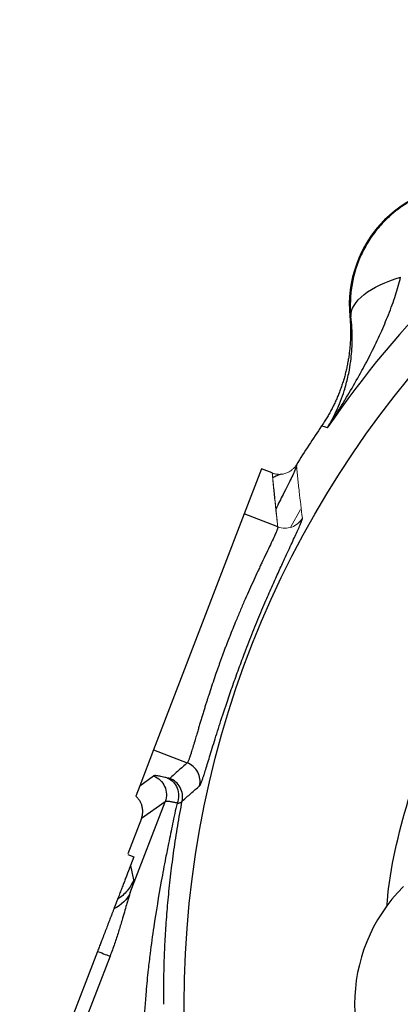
# Model space of a CAD drawing. Header units: inches. Extents: x 0.3 to 34.1, y 0.2 to 21.7.
# Tile 7 of 28: x 3.5 to 5, y 10 to 13.6. Entities that reach past the tile are written whole.
import ezdxf

# ---------------------------------------------------------------- set-up
doc = ezdxf.new("R2010")
doc.units = ezdxf.units.IN
doc.header["$MEASUREMENT"] = 0

msp = doc.modelspace()

# ---------------------------------------------------------------- linework, layer by layer
at = {"color": 7, "linetype": 'Continuous', "lineweight": 25}
for p, q in [((4.7796, 12.5349), (4.7756, 12.5352)), ((4.6806, 12.1207), (4.6697, 12.124)), ((4.6912, 12.1175), (4.6806, 12.1207)), ((4.4436, 11.9634), (4.3786, 11.794)), ((4.4844, 11.9478), (4.4436, 11.9634)), ((4.3786, 11.794), (4.0386, 10.9084)), ((4.5054, 11.7454), (4.3786, 11.794)), ((4.0386, 10.9084), (3.987, 10.7739)), ((4.0386, 10.9084), (4.1654, 10.8597)), ((3.987, 10.7739), (4.0391, 10.8108)), ((3.987, 10.7739), (3.972, 10.7349)), ((3.9862, 10.7186), (3.9907, 10.708)), ((3.9514, 10.3732), (4.0822, 10.714)), ((4.0822, 10.714), (3.9934, 10.651)), ((3.9934, 10.651), (3.9424, 10.5182)), ((3.9429, 10.5159), (3.965, 10.5074)), ((3.965, 10.5074), (3.9523, 10.4742)), ((3.9523, 10.4742), (3.9642, 10.4212)), ((3.8287, 10.1523), (3.5365, 9.3912))]:
    msp.add_line(p, q, dxfattribs=at)
at = {"color": 144, "linetype": 'Continuous', "lineweight": 18}
msp.add_line((4.5903, 11.8106), (4.5542, 11.7458), dxfattribs=at)
at = {"color": 8, "linetype": 'Continuous', "lineweight": 25}
msp.add_line((3.8756, 10.1343), (3.5563, 9.3027), dxfattribs=at)
at = {"color": 7, "linetype": 'Continuous', "lineweight": 25}
msp.add_circle((7.8495, 9.9536), 3.6954, dxfattribs=at)
for centre, radius, start, end in [((7.8495, 9.9536), 3.8286, 124.4163, 145.5837), ((5.2253, 12.5778), 0.4517, 84.581, 185.4189), ((7.8495, 9.9536), 3.85, 145.6839, 148.2695)]:
    msp.add_arc(centre, radius, start, end, dxfattribs=at)
msp.add_ellipse((5.4197, 9.9536), major_axis=(-0.6262, 0), ratio=0.998099, start_param=5.498738, end_param=7.067632, dxfattribs=at)
for points, knots in [([(5.2245, 13.0258), (5.2195, 13.0258), (5.2096, 13.0257), (5.1946, 13.025), (5.1797, 13.0238), (5.1648, 13.022), (5.1499, 13.0198), (5.135, 13.0171), (5.1203, 13.0138), (5.1056, 13.0101), (5.091, 13.0058), (5.0765, 13.001), (5.0622, 12.9958), (5.048, 12.99), (5.034, 12.9837), (5.0202, 12.977), (5.0066, 12.9697), (4.9933, 12.962), (4.9801, 12.9538), (4.9673, 12.9451), (4.9547, 12.9359), (4.9425, 12.9263), (4.9305, 12.9163), (4.9189, 12.9058), (4.9041, 12.8915), (4.8868, 12.8729), (4.8677, 12.8495), (4.8504, 12.825), (4.8348, 12.7995), (4.8211, 12.7732), (4.8092, 12.7463), (4.7992, 12.7188), (4.7911, 12.6909), (4.7848, 12.6628), (4.7804, 12.6344), (4.7777, 12.6061), (4.7774, 12.5872), (4.7773, 12.5778)], [0, 0, 0, 0, 0.021314, 0.042663, 0.064046, 0.085465, 0.106921, 0.128413, 0.149942, 0.17151, 0.193116, 0.214761, 0.236447, 0.258172, 0.279939, 0.301747, 0.323598, 0.345491, 0.367427, 0.389408, 0.411432, 0.433502, 0.455617, 0.477778, 0.499986, 0.543055, 0.585856, 0.628393, 0.670669, 0.71269, 0.754457, 0.795976, 0.837252, 0.878287, 0.919087, 0.959657, 1, 1, 1, 1]), ([(4.9151, 10.321), (4.9155, 10.3271), (4.9253, 10.4618), (4.9902, 10.7197), (5.0869, 11.0114), (5.1827, 11.2252), (5.2581, 11.374), (5.3512, 11.5339), (5.4643, 11.7026), (5.6, 11.8772), (5.73, 12.0204), (5.8438, 12.1315), (5.9323, 12.2108), (6.0234, 12.2859), (6.1171, 12.3568), (6.2602, 12.4561), (6.4583, 12.5736), (6.6676, 12.6705), (6.8276, 12.7314), (6.9333, 12.7671), (7.0344, 12.7971), (7.1305, 12.8221), (7.2214, 12.8427), (7.3068, 12.8592), (7.3938, 12.8742), (7.4527, 12.8806), (7.4848, 12.884)], [0, 0, 0, 0, 0.004717, 0.103584, 0.202396, 0.240478, 0.283155, 0.330432, 0.38232, 0.438829, 0.499975, 0.530514, 0.560884, 0.591083, 0.621109, 0.650958, 0.724776, 0.797456, 0.827575, 0.856116, 0.883083, 0.908474, 0.932293, 0.95454, 0.975217, 1, 1, 1, 1]), ([(4.6912, 12.1175), (4.6971, 12.1265), (4.7081, 12.1432), (4.7229, 12.1663), (4.7395, 12.1925), (4.7578, 12.2222), (4.7866, 12.2704), (4.8196, 12.3287), (4.8575, 12.4007), (4.891, 12.4705), (4.9166, 12.5307), (4.9346, 12.5782), (4.9469, 12.614), (4.9575, 12.6485), (4.9634, 12.6713), (4.9663, 12.6824)], [0, 0, 0, 0, 0.05204, 0.095877, 0.131511, 0.200819, 0.262906, 0.400576, 0.521414, 0.651572, 0.768729, 0.831202, 0.890559, 0.946818, 1, 1, 1, 1]), ([(4.7795, 12.5349), (4.7787, 12.5623), (4.7963, 12.5914), (4.8622, 12.6434), (4.9105, 12.6664), (4.9662, 12.6824)], [0, 0, 0, 0, 0.5, 0.5, 1, 1, 1, 1]), ([(4.7756, 12.5352), (4.7761, 12.5292), (4.7772, 12.5172), (4.7781, 12.4991), (4.7785, 12.4811), (4.7783, 12.4631), (4.7777, 12.445), (4.7765, 12.427), (4.7748, 12.409), (4.7727, 12.3911), (4.7699, 12.3733), (4.7667, 12.3555), (4.763, 12.3378), (4.7587, 12.3203), (4.754, 12.3029), (4.7487, 12.2856), (4.743, 12.2685), (4.7367, 12.2516), (4.73, 12.2348), (4.7228, 12.2183), (4.7151, 12.202), (4.7069, 12.1859), (4.6983, 12.17), (4.6892, 12.1544), (4.6797, 12.139), (4.673, 12.129), (4.6697, 12.124)], [0, 0, 0, 0, 0.041666, 0.083331, 0.124997, 0.166664, 0.208332, 0.25, 0.291667, 0.333334, 0.375, 0.416664, 0.458328, 0.49999, 0.541653, 0.583317, 0.624982, 0.666649, 0.708317, 0.749986, 0.791655, 0.833325, 0.874994, 0.916663, 0.958331, 1, 1, 1, 1]), ([(4.6912, 12.1175), (4.7034, 12.1373), (4.7146, 12.1581), (4.7362, 12.2042), (4.7462, 12.2299), (4.7598, 12.2732), (4.7645, 12.2902), (4.7704, 12.3164), (4.7722, 12.3251), (4.7764, 12.3483), (4.7786, 12.3627), (4.783, 12.4009), (4.7845, 12.4252), (4.7847, 12.4777), (4.7831, 12.5061), (4.7796, 12.5349)], [-1.669903, -1.669903, -1.669903, -1.669903, -1.37767, -1.37767, -1.04369, -1.04369, -0.834952, -0.834952, -0.730583, -0.730583, -0.563592, -0.563592, -0.296408, -0.296408, 0, 0, 0, 0]), ([(4.4844, 11.9478), (4.4844, 11.9478), (4.4845, 11.9478), (4.4848, 11.9475), (4.4851, 11.9468), (4.4853, 11.9455), (4.485, 11.9441), (4.4848, 11.9436)], [0, 0, 0, 0, 0.018346, 0.172191, 0.43369, 0.79842, 1, 1, 1, 1]), ([(4.5177, 11.943), (4.5135, 11.942), (4.5071, 11.9405), (4.4918, 11.9323), (4.4867, 11.9296)], [0, 0, 0, 0, 0.665611, 1, 1, 1, 1]), ([(4.2117, 10.7733), (4.212, 10.7735), (4.2125, 10.7741), (4.2135, 10.7756), (4.2146, 10.7776), (4.2157, 10.7801), (4.217, 10.7831), (4.2184, 10.7866), (4.22, 10.7907), (4.2216, 10.7953), (4.2234, 10.8004), (4.2253, 10.806), (4.2274, 10.8122), (4.2331, 10.8297), (4.2441, 10.8653), (4.2638, 10.93), (4.288, 11.0071), (4.3136, 11.0853), (4.3386, 11.1575), (4.3615, 11.2208), (4.3822, 11.276), (4.4003, 11.3225), (4.4154, 11.3605), (4.4306, 11.3976), (4.4457, 11.4338), (4.4641, 11.4772), (4.4857, 11.5264), (4.5093, 11.5789), (4.5347, 11.6342), (4.5601, 11.6886), (4.5764, 11.724), (4.5851, 11.7435), (4.5891, 11.7529), (4.5924, 11.7608), (4.5949, 11.7674), (4.5966, 11.7726), (4.5976, 11.7765), (4.5976, 11.7779), (4.5976, 11.7786)], [0, 0, 0, 0, 0.010668, 0.021277, 0.031836, 0.042357, 0.05285, 0.063325, 0.073793, 0.084265, 0.094752, 0.105263, 0.11581, 0.126402, 0.189235, 0.251748, 0.313652, 0.376072, 0.41876, 0.459923, 0.500325, 0.525567, 0.550456, 0.575129, 0.599725, 0.624387, 0.666249, 0.707467, 0.748715, 0.810697, 0.873952, 0.892306, 0.910459, 0.92846, 0.946362, 0.964217, 0.982079, 1, 1, 1, 1]), ([(4.5054, 11.7454), (4.5054, 11.745), (4.5055, 11.7444), (4.5053, 11.7427), (4.5047, 11.7405), (4.5037, 11.7374), (4.5023, 11.7334), (4.5002, 11.7283), (4.4976, 11.7221), (4.4943, 11.7146), (4.4882, 11.7013), (4.4783, 11.6802), (4.4631, 11.6484), (4.4488, 11.6183), (4.4379, 11.5951), (4.428, 11.574), (4.41, 11.5351), (4.3881, 11.4863), (4.3658, 11.4347), (4.3501, 11.3974), (4.3365, 11.3641), (4.3252, 11.3359), (4.3165, 11.3136), (4.3097, 11.2959), (4.3043, 11.2816), (4.2991, 11.2676), (4.2941, 11.2539), (4.2893, 11.2406), (4.2846, 11.2276), (4.2784, 11.2101), (4.2661, 11.1743), (4.2547, 11.1406), (4.2458, 11.113), (4.2424, 11.1028), (4.2385, 11.0907), (4.2342, 11.0769), (4.2295, 11.062), (4.2247, 11.0464), (4.2199, 11.0305), (4.2153, 11.015), (4.2105, 10.999), (4.2058, 10.9829), (4.2006, 10.9654), (4.1945, 10.9447), (4.1879, 10.9223), (4.1821, 10.9034), (4.1789, 10.893), (4.1772, 10.8878), (4.1762, 10.8848), (4.1748, 10.8806), (4.173, 10.8756), (4.1711, 10.8704), (4.1691, 10.8655), (4.1671, 10.8614), (4.166, 10.8603), (4.1654, 10.8597)], [0, 0, 0, 0, 0.00984, 0.020719, 0.032634, 0.045575, 0.059527, 0.074466, 0.09036, 0.107163, 0.124813, 0.168635, 0.210363, 0.249785, 0.265405, 0.280845, 0.311931, 0.374272, 0.406498, 0.437062, 0.461267, 0.482204, 0.500163, 0.511084, 0.52175, 0.532172, 0.542355, 0.552303, 0.56202, 0.57151, 0.5919, 0.642903, 0.649291, 0.657522, 0.667447, 0.678889, 0.691638, 0.705459, 0.720095, 0.735365, 0.751454, 0.768266, 0.785668, 0.808562, 0.839185, 0.870477, 0.892816, 0.896302, 0.902961, 0.912642, 0.925151, 0.940277, 0.95784, 0.977736, 1, 1, 1, 1]), ([(4.1654, 10.8597), (4.1544, 10.85), (4.1324, 10.8306), (4.1106, 10.8112), (4.0998, 10.8014)], [0, 0, 0, 0, 0.499967, 1, 1, 1, 1]), ([(4.2117, 10.7733), (4.2156, 10.7906), (4.2104, 10.8282), (4.182, 10.8533), (4.1654, 10.8597)], [-1, -1, -1, -1, -0.5, 0, 0, 0, 0]), ([(4.0917, 10.8027), (4.0897, 10.8032), (4.0859, 10.8042), (4.0788, 10.8059), (4.0676, 10.8086), (4.0571, 10.8106), (4.0491, 10.8116), (4.0444, 10.8119), (4.0409, 10.8117), (4.0397, 10.8111), (4.0391, 10.8108)], [0, 0, 0, 0, 0.069086, 0.125014, 0.250022, 0.499962, 0.622493, 0.749975, 0.87499, 1, 1, 1, 1]), ([(4.0391, 10.8108), (4.0482, 10.8073), (4.0567, 10.8019), (4.0709, 10.7884), (4.0767, 10.7803), (4.0846, 10.7623), (4.0869, 10.7526), (4.0874, 10.733), (4.0857, 10.7232), (4.0822, 10.714)], [0, 0, 0, 0, 0.25, 0.25, 0.5, 0.5, 0.75, 0.75, 1, 1, 1, 1]), ([(4.0998, 10.8014), (4.0997, 10.8014), (4.0994, 10.8013), (4.0986, 10.8013), (4.0974, 10.8014), (4.0959, 10.8017), (4.094, 10.8021), (4.0925, 10.8025), (4.0917, 10.8027)], [0, 0, 0, 0, 0.16703, 0.332871, 0.498304, 0.664118, 0.831094, 1, 1, 1, 1]), ([(4.0917, 10.8027), (4.1079, 10.796), (4.1213, 10.782), (4.1347, 10.7473), (4.1348, 10.7266), (4.1282, 10.7084)], [0, 0, 0, 0, 0.5, 0.5, 1, 1, 1, 1]), ([(4.1464, 10.7164), (4.1499, 10.7336), (4.1471, 10.752), (4.1302, 10.7828), (4.1162, 10.7951), (4.0998, 10.8014)], [0, 0, 0, 0, 0.5, 0.5, 1, 1, 1, 1]), ([(4.1464, 10.7164), (4.1572, 10.7259), (4.1788, 10.745), (4.2008, 10.7639), (4.2117, 10.7733)], [0, 0, 0, 0, 0.501952, 1, 1, 1, 1]), ([(3.9934, 10.651), (3.9941, 10.653), (3.9955, 10.6569), (3.997, 10.663), (3.998, 10.6694), (3.9984, 10.676), (3.9983, 10.6828), (3.9975, 10.6896), (3.9958, 10.6979), (3.9925, 10.7077), (3.9871, 10.718), (3.9802, 10.7273), (3.9748, 10.7324), (3.972, 10.7349)], [0, 0, 0, 0, 0.066927, 0.135376, 0.205347, 0.276844, 0.349866, 0.424415, 0.500493, 0.626303, 0.75703, 0.878515, 1, 1, 1, 1]), ([(4.1273, 10.7088), (4.1243, 10.6956), (4.1184, 10.6698), (4.1103, 10.6315), (4.1026, 10.5944), (4.0938, 10.5516), (4.0821, 10.4923), (4.0626, 10.388), (4.0427, 10.2684), (4.0273, 10.1576), (4.0178, 10.0764), (4.012, 10.0178), (4.0084, 9.9685), (4.0054, 9.9284), (4.0011, 9.8637), (3.9955, 9.7638), (3.992, 9.6647), (3.9911, 9.5828), (3.9911, 9.5295), (3.992, 9.4759), (3.9932, 9.4242), (3.9955, 9.3604), (3.9986, 9.296), (4.0026, 9.235), (4.005, 9.2034), (4.006, 9.1909)], [0, 0, 0, 0, 0.027018, 0.052857, 0.078058, 0.102728, 0.139816, 0.198405, 0.313998, 0.380659, 0.419979, 0.475522, 0.496496, 0.516623, 0.554313, 0.623388, 0.712262, 0.747582, 0.782477, 0.815663, 0.851345, 0.882393, 0.938937, 0.975724, 1, 1, 1, 1]), ([(4.0773, 9.9536), (4.0773, 9.9662), (4.0771, 9.9915), (4.0773, 10.0297), (4.0779, 10.0686), (4.079, 10.108), (4.0804, 10.1479), (4.0823, 10.1884), (4.0846, 10.2295), (4.0874, 10.2712), (4.0908, 10.3134), (4.0946, 10.3561), (4.099, 10.3994), (4.1039, 10.4432), (4.1094, 10.4875), (4.1155, 10.5323), (4.1222, 10.5777), (4.1296, 10.6235), (4.1376, 10.6699), (4.1434, 10.7008), (4.1464, 10.7164)], [0, 0, 0, 0, 0.048184, 0.097218, 0.147107, 0.197854, 0.249462, 0.301934, 0.355273, 0.409483, 0.464565, 0.520523, 0.577359, 0.635076, 0.693676, 0.753161, 0.813534, 0.874797, 0.936951, 1, 1, 1, 1]), ([(4.1282, 10.7084), (4.1261, 10.7089), (4.1216, 10.71), (4.1152, 10.7114), (4.1089, 10.7127), (4.1027, 10.7138), (4.097, 10.7147), (4.0919, 10.7152), (4.0875, 10.7153), (4.0841, 10.715), (4.0829, 10.7144), (4.0822, 10.714)], [0, 0, 0, 0, 0.081858, 0.171029, 0.267514, 0.371312, 0.482424, 0.600849, 0.726587, 0.859637, 1, 1, 1, 1]), ([(4.1282, 10.7084), (4.1319, 10.7088), (4.135, 10.7094), (4.1388, 10.7106), (4.1403, 10.7111), (4.1424, 10.7121), (4.1429, 10.7125), (4.1439, 10.7133), (4.1443, 10.7136), (4.1452, 10.7144), (4.1455, 10.7149), (4.146, 10.7157), (4.1462, 10.716), (4.1464, 10.7164)], [0, 0, 0, 0, 0.125, 0.125, 0.25, 0.25, 0.375, 0.375, 0.5, 0.5, 0.75, 0.75, 1, 1, 1, 1]), ([(3.9523, 10.4742), (3.9521, 10.4738), (3.9517, 10.4728), (3.9512, 10.4713), (3.9506, 10.4698), (3.95, 10.4684), (3.9495, 10.4669), (3.9489, 10.4654), (3.9483, 10.4638), (3.9477, 10.4623), (3.9471, 10.4607), (3.9465, 10.4591), (3.9459, 10.4575), (3.9452, 10.4559), (3.9446, 10.4542), (3.944, 10.4525), (3.9433, 10.4508), (3.9419, 10.4471), (3.9397, 10.4414), (3.9369, 10.4341), (3.934, 10.4266), (3.931, 10.4187), (3.9279, 10.4107), (3.9247, 10.4025), (3.9215, 10.394), (3.9168, 10.3818), (3.9108, 10.3661), (3.9063, 10.3543), (3.9039, 10.3481)], [0, 0, 0, 0, 0.001747, 0.00365, 0.005813, 0.008307, 0.011179, 0.014459, 0.018168, 0.02232, 0.026925, 0.031991, 0.037522, 0.043524, 0.05, 0.056952, 0.064382, 0.072292, 0.108954, 0.153246, 0.205207, 0.264858, 0.330715, 0.403757, 0.483993, 0.571427, 0.772362, 1, 1, 1, 1]), ([(3.9642, 10.4212), (3.9584, 10.4062), (3.9502, 10.3922), (3.9297, 10.3674), (3.9175, 10.3566), (3.9039, 10.3481)], [0, 0, 0, 0, 0.5, 0.5, 1, 1, 1, 1]), ([(3.9642, 10.4212), (3.9643, 10.4209), (3.9643, 10.4204), (3.9642, 10.4191), (3.964, 10.4174), (3.9636, 10.4153), (3.9631, 10.4128), (3.9624, 10.4099), (3.9613, 10.4058), (3.9597, 10.4001), (3.9574, 10.3923), (3.9547, 10.3834), (3.9525, 10.3766), (3.9514, 10.3732)], [0, 0, 0, 0, 0.0716957, 0.1431328, 0.2144141, 0.2856433, 0.3569239, 0.4283595, 0.500053, 0.6251999, 0.749869, 0.8746171, 1, 1, 1, 1]), ([(3.9514, 10.3732), (3.9507, 10.371), (3.9492, 10.3666), (3.9469, 10.3594), (3.9446, 10.352), (3.9423, 10.3441), (3.9399, 10.3358), (3.9357, 10.3212), (3.9295, 10.2994), (3.9217, 10.2725), (3.9143, 10.2477), (3.9075, 10.2258), (3.9003, 10.2035), (3.8926, 10.1808), (3.8843, 10.1576), (3.8785, 10.1421), (3.8756, 10.1343)], [0, 0, 0, 0, 0.037497, 0.075337, 0.113586, 0.152311, 0.191575, 0.231439, 0.352731, 0.477501, 0.563015, 0.648652, 0.734796, 0.821826, 0.91011, 1, 1, 1, 1]), ([(3.9514, 10.3732), (3.9514, 10.3732), (3.9514, 10.3732), (3.9514, 10.3732), (3.9406, 10.3469), (3.9184, 10.325), (3.8901, 10.3122)], [0.5604249, 0.5604249, 0.5604249, 0.5604249, 0.5604501, 0.5604501, 0.5604501, 1.0000252, 1.0000252, 1.0000252, 1.0000252]), ([(3.9039, 10.3481), (3.9037, 10.3477), (3.9035, 10.347), (3.9028, 10.3453), (3.902, 10.3432), (3.901, 10.3407), (3.8998, 10.3376), (3.8983, 10.3335), (3.8961, 10.328), (3.8934, 10.3207), (3.8912, 10.3151), (3.8901, 10.3122)], [0, 0, 0, 0, 0.094075, 0.187731, 0.281192, 0.37468, 0.468421, 0.562635, 0.708312, 0.853814, 1, 1, 1, 1]), ([(3.8901, 10.3122), (3.8896, 10.3109), (3.8885, 10.3081), (3.8868, 10.3035), (3.8849, 10.2986), (3.8828, 10.2933), (3.8807, 10.2877), (3.877, 10.278), (3.8714, 10.2636), (3.8638, 10.2437), (3.8556, 10.2224), (3.848, 10.2025), (3.8411, 10.1845), (3.8349, 10.1685), (3.8308, 10.1577), (3.8287, 10.1523)], [0, 0, 0, 0, 0.038165, 0.076903, 0.116337, 0.156587, 0.197762, 0.239966, 0.358032, 0.481807, 0.606312, 0.733176, 0.821209, 0.910025, 1, 1, 1, 1]), ([(3.8287, 10.1523), (3.8401, 10.1479), (3.85, 10.1441), (3.8659, 10.138), (3.8719, 10.1357), (3.8756, 10.1343)], [0, 0, 0, 0, 0.5, 0.5, 1, 1, 1, 1])]:
    msp.add_open_spline(points, degree=3, knots=knots, dxfattribs=at)
msp.add_open_spline([(4.7773, 12.5778), (4.7773, 12.5633), (4.7781, 12.549), (4.7795, 12.5349)], degree=3, dxfattribs=at)
at = {"color": 144, "linetype": 'Continuous', "lineweight": 18}
for points, knots in [([(4.4843, 11.9475), (4.486, 11.9469), (4.4897, 11.9456), (4.4954, 11.9442), (4.5015, 11.9431), (4.5079, 11.9426), (4.5145, 11.9426), (4.5214, 11.9432), (4.5284, 11.9445), (4.5358, 11.9466), (4.5438, 11.9499), (4.5521, 11.9546), (4.5604, 11.9609), (4.5684, 11.9687), (4.5728, 11.9751), (4.575, 11.9784)], [0, 0, 0, 0, 0.054649, 0.111586, 0.170828, 0.232371, 0.296198, 0.362285, 0.43061, 0.501178, 0.585852, 0.678098, 0.777919, 0.885237, 1, 1, 1, 1]), ([(4.575, 11.9784), (4.5767, 11.9615), (4.58, 11.9281), (4.5855, 11.8779), (4.5913, 11.8282), (4.5955, 11.7951), (4.5976, 11.7786)], [0, 0, 0, 0, 0.253946, 0.505261, 0.753946, 1, 1, 1, 1]), ([(4.5054, 11.7454), (4.5035, 11.7621), (4.4995, 11.7957), (4.4941, 11.8461), (4.489, 11.8969), (4.4859, 11.9308), (4.4844, 11.9478)], [0, 0, 0, 0, 0.246307, 0.495076, 0.746307, 1, 1, 1, 1]), ([(4.4844, 11.9478), (4.4852, 11.9378), (4.4861, 11.9283), (4.4884, 11.9035), (4.4908, 11.8794), (4.4934, 11.853), (4.4962, 11.8261), (4.4987, 11.8036), (4.5007, 11.7857), (4.5019, 11.7757), (4.5025, 11.77), (4.5027, 11.7687), (4.5027, 11.7685), (4.5027, 11.7685), (4.5027, 11.7685), (4.5027, 11.7685), (4.5027, 11.7685), (4.5027, 11.7685), (4.5028, 11.7685), (4.5027, 11.7688), (4.5027, 11.7691), (4.5026, 11.7696), (4.5026, 11.7703), (4.5025, 11.7711), (4.5024, 11.7722), (4.5023, 11.7734), (4.5021, 11.7747), (4.502, 11.7763), (4.5018, 11.778), (4.5016, 11.7799), (4.5014, 11.7819), (4.5009, 11.7868), (4.5001, 11.7954), (4.4987, 11.8086), (4.4971, 11.8247), (4.4951, 11.8437), (4.4929, 11.8656), (4.4908, 11.8857), (4.489, 11.9032), (4.4875, 11.9174), (4.4863, 11.9297), (4.4854, 11.9386), (4.4849, 11.9431), (4.4847, 11.9455), (4.4845, 11.9466), (4.4845, 11.9472), (4.4844, 11.9475), (4.4844, 11.9476), (4.4844, 11.9477), (4.4844, 11.9477), (4.4844, 11.9478), (4.4844, 11.9478), (4.4844, 11.9478), (4.4844, 11.9478), (4.4844, 11.9478), (4.4844, 11.9478), (4.4844, 11.9478), (4.4844, 11.9478), (4.4844, 11.9478), (4.4844, 11.9478)], [0, 0, 0, 0, 0.057327, 0.120554, 0.189682, 0.26471, 0.339905, 0.414857, 0.452241, 0.489563, 0.497782, 0.499825, 0.499981, 0.49999, 0.499995, 0.499996, 0.499998, 0.5, 0.500028, 0.500608, 0.501576, 0.50302, 0.504941, 0.507338, 0.510212, 0.513563, 0.51739, 0.521694, 0.526475, 0.531732, 0.537465, 0.543676, 0.572419, 0.609247, 0.654162, 0.707162, 0.768243, 0.837411, 0.875025, 0.914662, 0.956319, 0.977905, 0.988888, 0.994426, 0.997207, 0.998601, 0.999298, 0.999647, 0.999822, 0.999909, 0.999953, 0.999975, 0.999986, 0.999991, 0.999994, 0.999995, 0.999996, 0.999998, 1, 1, 1, 1]), ([(4.5976, 11.7786), (4.5889, 11.7631), (4.5599, 11.7387), (4.522, 11.739), (4.5054, 11.7454)], [-1, -1, -1, -1, -0.5, -0.000002, -0.000002, -0.000002, -0.000002])]:
    msp.add_open_spline(points, degree=3, knots=knots, dxfattribs=at)
at = {"color": 8, "linetype": 'Continuous', "lineweight": 25}
msp.add_open_spline([(4.575, 11.9784), (4.5754, 11.9775), (4.5762, 11.9756), (4.5729, 11.9657), (4.5663, 11.9503), (4.5527, 11.9218), (4.5308, 11.8785), (4.5072, 11.8317), (4.4977, 11.813)], degree=3, knots=[0, 0, 0, 0, 0.135686, 0.272781, 0.388314, 0.545248, 0.817661, 1, 1, 1, 1], dxfattribs=at)

doc.saveas('drawing.dxf')
